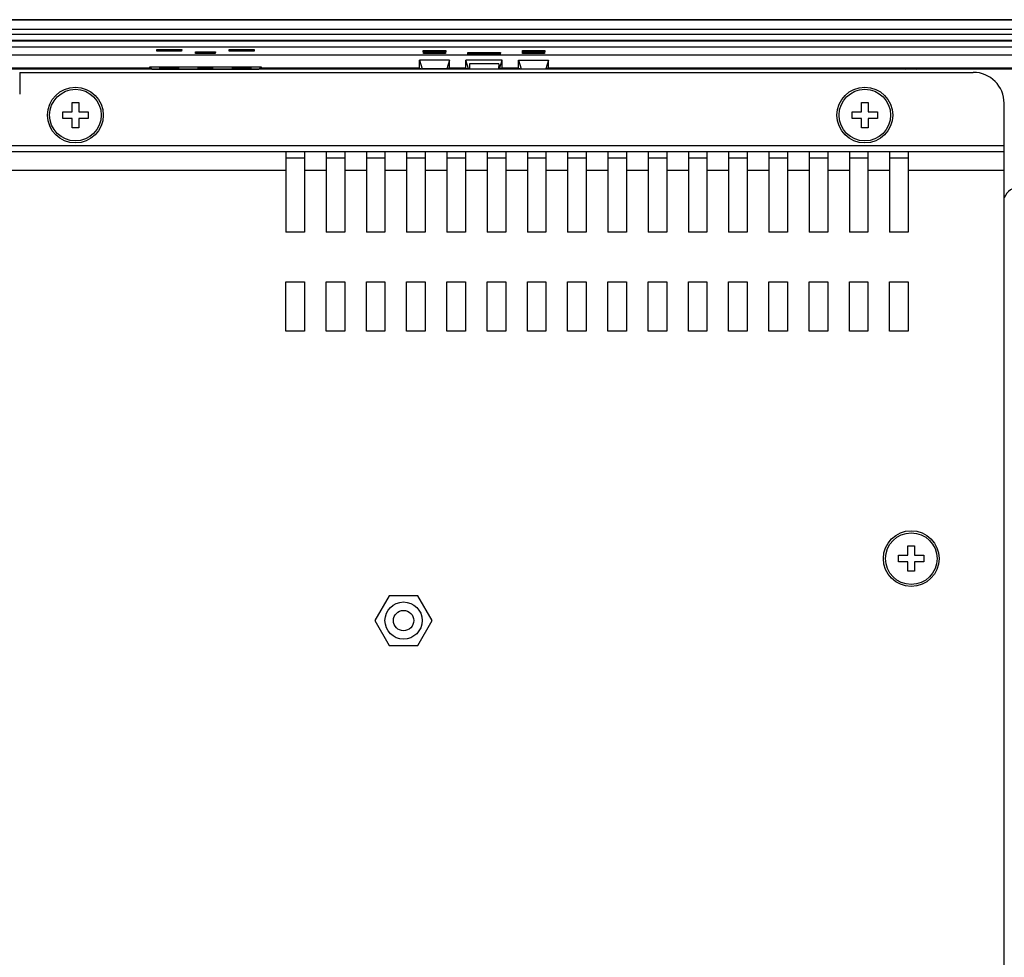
# Model space of a CAD drawing. Header units: millimetres. Extents: x 0 to 1189, y 0 to 841.
# Tile 42 of 50: x 900 to 1059, y 529 to 681. Entities that reach past the tile are written whole.
import ezdxf

# ---------------------------------------------------------------- set-up
doc = ezdxf.new("R2010")
doc.units = ezdxf.units.MM
doc.header["$LTSCALE"] = 65.395
for name, color, linetype in [('COVER-REAR_CASE_PC-SHAPE', 7, 'CONTINUOUS'), ('COVER-REAR_CASE_PPC10-SHAPE', 7, 'CONTINUOUS'), ('FRONT_CASE_15_DM-SHAPE', 7, 'CONTINUOUS'), ('NUT_M4-SHAPE', 7, 'CONTINUOUS'), ('REAR_CASE-PC_15-SHAPE', 7, 'CONTINUOUS'), ('SCREW_M4X8_MUSH_2-SHAPE', 7, 'CONTINUOUS')]:
    doc.layers.add(name, color=color, linetype=linetype)

msp = doc.modelspace()

# ---------------------------------------------------------------- linework, layer by layer
at = {"layer": 'COVER-REAR_CASE_PC-SHAPE', "color": 7, "linetype": 'Continuous'}
for p, q in [((900.238, 672.045), (900.238, 668.545)), ((900.238, 672.045), (1054.238, 672.045)), ((1059.238, 400.045), (1059.238, 667.045)), ((765.238, 660.245), (1059.238, 660.245)), ((765.238, 659.245), (1059.238, 659.245)), ((943.238, 659.245), (943.238, 646.245)), ((946.238, 659.245), (946.238, 646.245)), ((949.738, 659.245), (949.738, 646.245)), ((952.738, 659.245), (952.738, 646.245)), ((956.238, 659.245), (956.238, 646.245)), ((959.238, 659.245), (959.238, 646.245)), ((962.738, 659.245), (962.738, 646.245)), ((965.738, 659.245), (965.738, 646.245)), ((969.238, 659.245), (969.238, 646.245)), ((972.238, 659.245), (972.238, 646.245)), ((975.738, 659.245), (975.738, 646.245)), ((978.738, 659.245), (978.738, 646.245)), ((982.238, 659.245), (982.238, 646.245)), ((985.238, 659.245), (985.238, 646.245)), ((988.738, 659.245), (988.738, 646.245)), ((991.738, 659.245), (991.738, 646.245)), ((995.238, 659.245), (995.238, 646.245)), ((998.238, 659.245), (998.238, 646.245)), ((1001.738, 659.245), (1001.738, 646.245)), ((1004.738, 659.245), (1004.738, 646.245)), ((1008.238, 659.245), (1008.238, 646.245)), ((1011.238, 659.245), (1011.238, 646.245)), ((1014.738, 659.245), (1014.738, 646.245)), ((1017.738, 659.245), (1017.738, 646.245)), ((1021.238, 659.245), (1021.238, 646.245)), ((1024.238, 659.245), (1024.238, 646.245)), ((1027.738, 659.245), (1027.738, 646.245)), ((1030.738, 659.245), (1030.738, 646.245)), ((1034.238, 659.245), (1034.238, 646.245)), ((1037.238, 659.245), (1037.238, 646.245)), ((1040.738, 659.245), (1040.738, 646.245)), ((1043.738, 659.245), (1043.738, 646.245)), ((943.238, 658.245), (946.238, 658.245)), ((949.738, 658.245), (952.738, 658.245)), ((956.238, 658.245), (959.238, 658.245)), ((962.738, 658.245), (965.738, 658.245)), ((969.238, 658.245), (972.238, 658.245)), ((975.738, 658.245), (978.738, 658.245)), ((982.238, 658.245), (985.238, 658.245)), ((988.738, 658.245), (991.738, 658.245)), ((995.238, 658.245), (998.238, 658.245)), ((1001.738, 658.245), (1004.738, 658.245)), ((1008.238, 658.245), (1011.238, 658.245)), ((1014.738, 658.245), (1017.738, 658.245)), ((1021.238, 658.245), (1024.238, 658.245)), ((1027.738, 658.245), (1030.738, 658.245)), ((1034.238, 658.245), (1037.238, 658.245)), ((1040.738, 658.245), (1043.738, 658.245)), ((881.238, 656.245), (943.238, 656.245)), ((946.238, 656.245), (949.738, 656.245)), ((952.738, 656.245), (956.238, 656.245)), ((959.238, 656.245), (962.738, 656.245)), ((965.738, 656.245), (969.238, 656.245)), ((972.238, 656.245), (975.738, 656.245)), ((978.738, 656.245), (982.238, 656.245)), ((985.238, 656.245), (988.738, 656.245)), ((991.738, 656.245), (995.238, 656.245)), ((998.238, 656.245), (1001.738, 656.245)), ((1004.738, 656.245), (1008.238, 656.245)), ((1011.238, 656.245), (1014.738, 656.245)), ((1017.738, 656.245), (1021.238, 656.245)), ((1024.238, 656.245), (1027.738, 656.245)), ((1030.738, 656.245), (1034.238, 656.245)), ((1037.238, 656.245), (1040.738, 656.245)), ((1043.738, 656.245), (1059.238, 656.245)), ((946.238, 646.245), (943.238, 646.245)), ((952.738, 646.245), (949.738, 646.245)), ((959.238, 646.245), (956.238, 646.245)), ((965.738, 646.245), (962.738, 646.245)), ((972.238, 646.245), (969.238, 646.245)), ((978.738, 646.245), (975.738, 646.245)), ((985.238, 646.245), (982.238, 646.245)), ((991.738, 646.245), (988.738, 646.245)), ((998.238, 646.245), (995.238, 646.245)), ((1004.738, 646.245), (1001.738, 646.245)), ((1011.238, 646.245), (1008.238, 646.245)), ((1017.738, 646.245), (1014.738, 646.245)), ((1024.238, 646.245), (1021.238, 646.245)), ((1030.738, 646.245), (1027.738, 646.245)), ((1037.238, 646.245), (1034.238, 646.245)), ((1043.738, 646.245), (1040.738, 646.245)), ((943.238, 630.245), (943.238, 638.245)), ((943.238, 638.245), (946.238, 638.245)), ((946.238, 638.245), (946.238, 630.245)), ((949.738, 630.245), (949.738, 638.245)), ((949.738, 638.245), (952.738, 638.245)), ((952.738, 638.245), (952.738, 630.245)), ((956.238, 630.245), (956.238, 638.245)), ((956.238, 638.245), (959.238, 638.245)), ((959.238, 638.245), (959.238, 630.245)), ((962.738, 630.245), (962.738, 638.245)), ((962.738, 638.245), (965.738, 638.245)), ((965.738, 638.245), (965.738, 630.245)), ((969.238, 630.245), (969.238, 638.245)), ((969.238, 638.245), (972.238, 638.245)), ((972.238, 638.245), (972.238, 630.245)), ((975.738, 630.245), (975.738, 638.245)), ((975.738, 638.245), (978.738, 638.245)), ((978.738, 638.245), (978.738, 630.245)), ((982.238, 630.245), (982.238, 638.245)), ((982.238, 638.245), (985.238, 638.245)), ((985.238, 638.245), (985.238, 630.245)), ((988.738, 630.245), (988.738, 638.245)), ((988.738, 638.245), (991.738, 638.245)), ((991.738, 638.245), (991.738, 630.245)), ((995.238, 630.245), (995.238, 638.245)), ((995.238, 638.245), (998.238, 638.245)), ((998.238, 638.245), (998.238, 630.245)), ((1001.738, 630.245), (1001.738, 638.245)), ((1001.738, 638.245), (1004.738, 638.245)), ((1004.738, 638.245), (1004.738, 630.245)), ((1008.238, 630.245), (1008.238, 638.245)), ((1008.238, 638.245), (1011.238, 638.245)), ((1011.238, 638.245), (1011.238, 630.245)), ((1014.738, 630.245), (1014.738, 638.245)), ((1014.738, 638.245), (1017.738, 638.245)), ((1017.738, 638.245), (1017.738, 630.245)), ((1021.238, 630.245), (1021.238, 638.245)), ((1021.238, 638.245), (1024.238, 638.245)), ((1024.238, 638.245), (1024.238, 630.245)), ((1027.738, 630.245), (1027.738, 638.245)), ((1027.738, 638.245), (1030.738, 638.245)), ((1030.738, 638.245), (1030.738, 630.245)), ((1034.238, 630.245), (1034.238, 638.245)), ((1034.238, 638.245), (1037.238, 638.245)), ((1037.238, 638.245), (1037.238, 630.245)), ((1040.738, 630.245), (1040.738, 638.245)), ((1040.738, 638.245), (1043.738, 638.245)), ((1043.738, 638.245), (1043.738, 630.245)), ((946.238, 630.245), (943.238, 630.245)), ((952.738, 630.245), (949.738, 630.245)), ((959.238, 630.245), (956.238, 630.245)), ((965.738, 630.245), (962.738, 630.245)), ((972.238, 630.245), (969.238, 630.245)), ((978.738, 630.245), (975.738, 630.245)), ((985.238, 630.245), (982.238, 630.245)), ((991.738, 630.245), (988.738, 630.245)), ((998.238, 630.245), (995.238, 630.245)), ((1004.738, 630.245), (1001.738, 630.245)), ((1011.238, 630.245), (1008.238, 630.245)), ((1017.738, 630.245), (1014.738, 630.245)), ((1024.238, 630.245), (1021.238, 630.245)), ((1030.738, 630.245), (1027.738, 630.245)), ((1037.238, 630.245), (1034.238, 630.245)), ((1043.738, 630.245), (1040.738, 630.245))]:
    msp.add_line(p, q, dxfattribs=at)
msp.add_arc((1054.238, 667.045), 5, 0, 90, dxfattribs=at)
at = {"layer": 'COVER-REAR_CASE_PPC10-SHAPE', "color": 7, "linetype": 'Continuous'}
msp.add_circle((962.238, 583.545), 3, dxfattribs=at)
at = {"layer": 'FRONT_CASE_15_DM-SHAPE', "color": 7, "linetype": 'Continuous'}
for p, q in [((1106.339, 680.545), (754.137, 680.545)), ((754.164, 680.518), (1106.312, 680.518)), ((1106.373, 678.18), (754.102, 678.18)), ((754.164, 679.019), (1106.312, 679.019)), ((1106.373, 677.18), (754.102, 677.18)), ((754.138, 677.145), (1106.338, 677.145)), ((1101.299, 676.097), (759.177, 676.097)), ((1100.015, 674.813), (760.461, 674.813)), ((922.379, 675.47), (922.365, 675.755)), ((922.645, 675.47), (922.365, 675.755)), ((922.365, 675.755), (926.41, 675.755)), ((926.397, 675.47), (922.379, 675.47)), ((926.13, 675.47), (926.41, 675.755)), ((926.41, 675.755), (926.397, 675.47)), ((928.645, 675.109), (928.633, 675.381)), ((928.901, 675.109), (928.633, 675.381)), ((928.633, 675.381), (931.843, 675.381)), ((931.83, 675.109), (928.645, 675.109)), ((931.575, 675.109), (931.843, 675.381)), ((931.843, 675.381), (931.83, 675.109)), ((934.079, 675.47), (934.065, 675.755)), ((934.345, 675.47), (934.065, 675.755)), ((934.065, 675.755), (938.11, 675.755)), ((938.097, 675.47), (934.079, 675.47)), ((937.83, 675.47), (938.11, 675.755)), ((938.11, 675.755), (938.097, 675.47)), ((965.453, 675.062), (965.429, 675.565)), ((965.622, 675.369), (965.429, 675.565)), ((965.429, 675.565), (969.046, 675.565)), ((969.023, 675.062), (965.453, 675.062)), ((965.622, 675.369), (965.637, 675.355)), ((965.622, 675.369), (968.854, 675.369)), ((965.651, 675.062), (965.637, 675.355)), ((968.839, 675.355), (968.825, 675.062)), ((968.839, 675.355), (968.854, 675.369)), ((968.854, 675.369), (969.046, 675.565)), ((969.046, 675.565), (969.023, 675.062)), ((972.61, 674.91), (972.595, 675.229)), ((972.595, 675.229), (977.881, 675.229)), ((972.788, 675.033), (972.595, 675.229)), ((977.866, 674.91), (972.61, 674.91)), ((972.788, 675.033), (977.688, 675.033)), ((972.788, 675.033), (972.803, 675.018)), ((972.808, 674.91), (972.803, 675.018)), ((977.673, 675.018), (977.668, 674.91)), ((977.673, 675.018), (977.688, 675.033)), ((977.688, 675.033), (977.881, 675.229)), ((977.881, 675.229), (977.866, 674.91)), ((981.453, 675.062), (981.429, 675.565)), ((981.429, 675.565), (985.046, 675.565)), ((981.622, 675.369), (981.429, 675.565)), ((985.023, 675.062), (981.453, 675.062)), ((981.622, 675.369), (984.854, 675.369)), ((981.622, 675.369), (981.637, 675.355)), ((981.651, 675.062), (981.637, 675.355)), ((984.839, 675.355), (984.825, 675.062)), ((984.839, 675.355), (984.854, 675.369)), ((984.854, 675.369), (985.046, 675.565)), ((985.046, 675.565), (985.023, 675.062)), ((921.238, 672.711), (799.238, 672.711)), ((921.238, 672.711), (921.238, 672.913)), ((921.238, 672.913), (921.587, 672.564)), ((921.238, 672.913), (939.238, 672.913)), ((921.238, 672.711), (921.404, 672.545)), ((929.031, 672.809), (929.031, 672.732)), ((931.445, 672.809), (929.031, 672.809)), ((929.031, 672.732), (931.445, 672.732)), ((931.445, 672.732), (931.445, 672.809)), ((939.238, 672.913), (938.889, 672.564)), ((939.238, 672.711), (939.072, 672.545)), ((939.238, 672.913), (939.238, 672.711)), ((964.818, 672.711), (939.238, 672.711)), ((964.818, 672.711), (964.818, 674.013)), ((964.818, 674.013), (965.238, 672.627)), ((969.658, 674.013), (964.818, 674.013)), ((964.818, 672.711), (965.238, 672.627)), ((969.658, 674.013), (969.238, 672.627)), ((969.658, 672.711), (969.238, 672.627)), ((969.658, 672.711), (969.658, 674.013)), ((972.318, 672.711), (969.658, 672.711)), ((972.318, 672.711), (972.318, 674.013)), ((972.738, 672.627), (972.318, 674.013)), ((978.158, 674.013), (972.318, 674.013)), ((972.318, 672.711), (972.738, 672.627)), ((972.862, 673.411), (972.888, 672.627)), ((977.614, 673.411), (972.862, 673.411)), ((977.614, 673.411), (977.588, 672.627)), ((977.738, 672.627), (978.158, 674.013)), ((978.158, 672.711), (977.738, 672.627)), ((978.158, 672.711), (978.158, 674.013)), ((980.818, 672.711), (978.158, 672.711)), ((980.818, 672.711), (980.818, 674.013)), ((980.818, 674.013), (981.238, 672.627)), ((980.818, 674.013), (985.658, 674.013)), ((980.818, 672.711), (981.238, 672.627)), ((985.658, 674.013), (985.238, 672.627)), ((985.658, 672.711), (985.238, 672.627)), ((985.658, 672.711), (985.658, 674.013)), ((1061.238, 672.711), (985.658, 672.711)), ((921.587, 672.564), (921.587, 672.545)), ((921.587, 672.564), (938.889, 672.564)), ((922.781, 672.688), (922.781, 672.608)), ((925.995, 672.688), (922.781, 672.688)), ((922.781, 672.608), (925.995, 672.608)), ((925.995, 672.608), (925.995, 672.688)), ((934.481, 672.688), (934.481, 672.608)), ((937.695, 672.688), (934.481, 672.688)), ((934.481, 672.608), (937.695, 672.608)), ((937.695, 672.608), (937.695, 672.688)), ((938.889, 672.545), (938.889, 672.564)), ((969.238, 672.627), (965.238, 672.627)), ((965.738, 672.545), (965.738, 672.623)), ((965.738, 672.623), (968.738, 672.623)), ((968.738, 672.623), (968.738, 672.545)), ((972.888, 672.627), (972.738, 672.627)), ((972.888, 672.578), (972.888, 672.627)), ((977.588, 672.578), (972.888, 672.578)), ((977.588, 672.627), (977.588, 672.578)), ((977.738, 672.627), (977.588, 672.627)), ((981.238, 672.627), (985.238, 672.627)), ((981.738, 672.545), (981.738, 672.623)), ((981.738, 672.623), (984.738, 672.623)), ((984.738, 672.623), (984.738, 672.545)), ((1043.202, 672.545), (1043.342, 672.685)), ((1043.342, 672.545), (1043.342, 672.685)), ((1043.342, 672.685), (1045.042, 672.685)), ((1045.042, 672.545), (1045.042, 672.685)), ((1045.042, 672.685), (1045.182, 672.545))]:
    msp.add_line(p, q, dxfattribs=at)
at = {"layer": 'NUT_M4-SHAPE', "color": 7, "linetype": 'Continuous'}
for p, q in [((959.928, 587.545), (957.619, 583.545)), ((964.547, 587.545), (959.928, 587.545)), ((966.857, 583.545), (964.547, 587.545)), ((957.619, 583.545), (959.928, 579.545)), ((964.547, 579.545), (966.857, 583.545)), ((959.928, 579.545), (964.547, 579.545))]:
    msp.add_line(p, q, dxfattribs=at)
msp.add_circle((962.238, 583.545), 1.65, dxfattribs=at)
at = {"layer": 'REAR_CASE-PC_15-SHAPE', "color": 7, "linetype": 'Continuous'}
msp.add_line((1099.738, 672.545), (760.738, 672.545), dxfattribs=at)
msp.add_arc((1061.855, 650.7), 2.844, 90.00293, 156.92606, dxfattribs=at)
at = {"layer": 'SCREW_M4X8_MUSH_2-SHAPE', "color": 7, "linetype": 'Continuous'}
for p, q in [((908.694, 667.189), (909.238, 667.188)), ((909.238, 667.188), (909.781, 667.189)), ((1036.194, 667.189), (1036.738, 667.188)), ((1036.738, 667.188), (1037.281, 667.189)), ((909.238, 663.102), (908.694, 663.101)), ((909.781, 663.101), (909.238, 663.102)), ((1036.738, 663.102), (1036.194, 663.101)), ((1037.281, 663.101), (1036.738, 663.102)), ((1043.694, 595.589), (1044.238, 595.588)), ((1044.238, 595.588), (1044.781, 595.589)), ((1044.238, 591.502), (1043.694, 591.501)), ((1044.781, 591.501), (1044.238, 591.502))]:
    msp.add_line(p, q, dxfattribs=at)
for centre, radius in [((909.238, 665.145), 4.5), ((1036.738, 665.145), 4.5), ((909.238, 665.145), 4.164), ((1036.738, 665.145), 4.164), ((1044.238, 593.545), 4.5), ((1044.238, 593.545), 4.164)]:
    msp.add_circle(centre, radius, dxfattribs=at)
for centre, radius, start, end in [((467.796, 665.167), 440.903, 0.06721, 0.2627), ((1343.753, 665.187), 433.976, 179.73574, 179.93435), ((595.296, 665.167), 440.903, 0.06721, 0.2627), ((1471.253, 665.187), 433.976, 179.73574, 179.93435), ((467.22, 665.145), 439.974, 359.92921, 0.07079), ((909.196, 1099.66), 433.976, 269.73574, 269.93435), ((909.26, 1106.587), 440.903, 270.06721, 270.2627), ((1351.256, 665.145), 439.974, 179.92921, 180.07079), ((594.72, 665.145), 439.974, 359.92921, 0.07079), ((1036.696, 1099.66), 433.976, 269.73574, 269.93435), ((1036.76, 1106.587), 440.903, 270.06721, 270.2627), ((1478.756, 665.145), 439.974, 179.92921, 180.07079), ((909.216, 223.703), 440.903, 90.06721, 90.2627), ((474.723, 665.103), 433.976, 359.73574, 359.93435), ((909.28, 230.63), 433.976, 89.73574, 89.93435), ((1350.68, 665.123), 440.903, 180.06721, 180.2627), ((1036.716, 223.703), 440.903, 90.06721, 90.2627), ((602.223, 665.103), 433.976, 359.73574, 359.93435), ((1036.78, 230.63), 433.976, 89.73574, 89.93435), ((1478.18, 665.123), 440.903, 180.06721, 180.2627), ((602.796, 593.567), 440.903, 0.06721, 0.2627), ((1478.753, 593.587), 433.976, 179.73574, 179.93435), ((602.22, 593.545), 439.974, 359.92921, 0.07079), ((1044.196, 1028.06), 433.976, 269.73574, 269.93435), ((1044.26, 1034.987), 440.903, 270.06721, 270.2627), ((1486.256, 593.545), 439.974, 179.92921, 180.07079), ((1044.216, 152.103), 440.903, 90.06721, 90.2627), ((609.723, 593.503), 433.976, 359.73574, 359.93435), ((1044.28, 159.03), 433.976, 89.73574, 89.93435), ((1485.68, 593.523), 440.903, 180.06721, 180.2627)]:
    msp.add_arc(centre, radius, start, end, dxfattribs=at)

doc.saveas('drawing.dxf')
